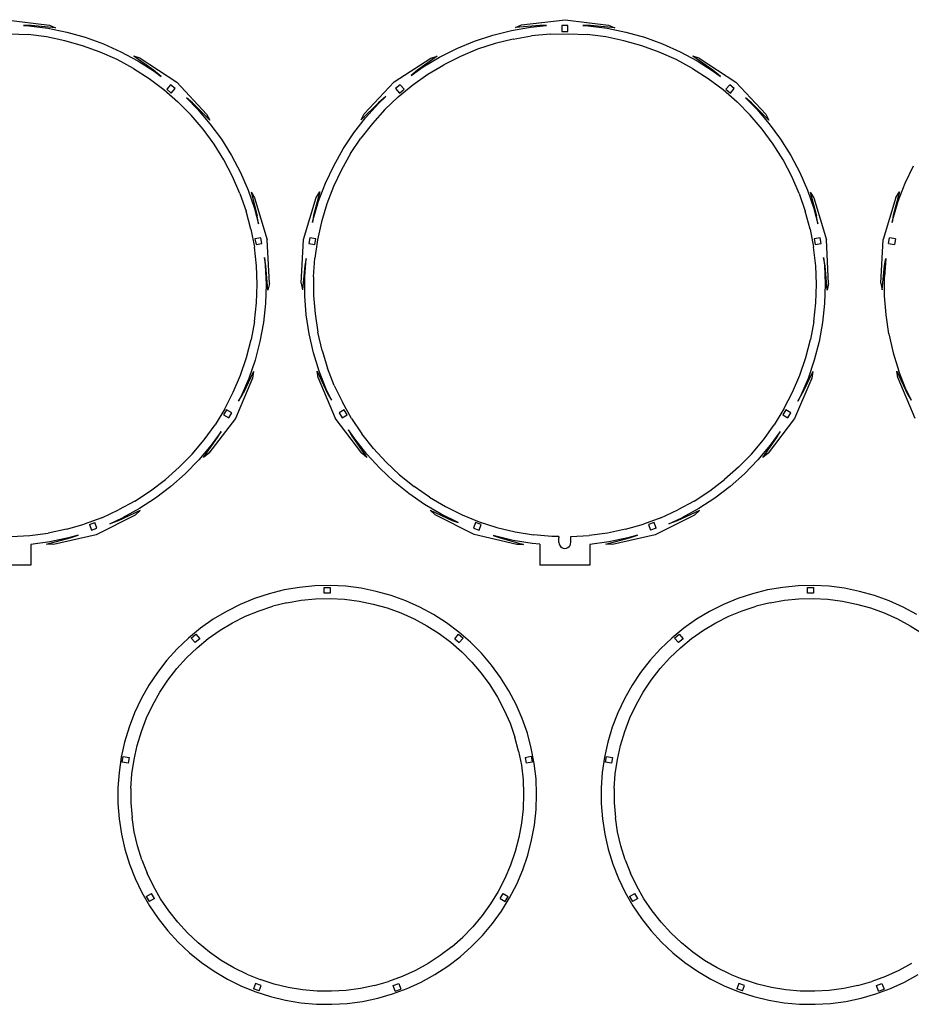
# Model space of a CAD drawing. Extents: x -761 to 761, y -265 to 265.
# Tile 16 of 19: x -81 to 218, y -65 to 265. Entities that reach past the tile are written whole.
import ezdxf

# ---------------------------------------------------------------- set-up
doc = ezdxf.new("R2010")
doc.units = 0
doc.header["$MEASUREMENT"] = 0
doc.layers.get('0').update_dxf_attribs({"linetype": 'CONTINUOUS'})

msp = doc.modelspace()

# ---------------------------------------------------------------- linework, layer by layer
for p, q in [((-85.34, 264.85), (-70.76, 263.04)), ((87.51, 263.09), (102.1, 264.85)), ((102.1, 264.85), (116.68, 263.04)), ((-79.42, 262.9), (-77.65, 262.78)), ((-76.83, 262.9), (-79.42, 262.9)), ((-77.65, 262.78), (-71.25, 261.97)), ((-68.68, 262.18), (-76.83, 262.9)), ((-71.25, 261.97), (-64.93, 260.69)), ((-70.76, 263.04), (-68.68, 262.18)), ((-64.93, 260.69), (-58.72, 258.95)), ((77.87, 259.71), (84.13, 261.27)), ((84.13, 261.27), (90.49, 262.36)), ((85.43, 262.25), (87.51, 263.09)), ((93.58, 262.93), (85.43, 262.25)), ((90.49, 262.36), (95.86, 262.92)), ((95.86, 262.92), (93.58, 262.93)), ((101.05, 262.86), (101.05, 260.86)), ((103.05, 262.86), (101.05, 262.86)), ((101.05, 260.86), (103.05, 260.86)), ((103.05, 260.86), (103.05, 262.86)), ((110.6, 262.9), (108.02, 262.9)), ((108.02, 262.9), (109.79, 262.78)), ((109.79, 262.78), (116.19, 261.97)), ((118.76, 262.18), (110.6, 262.9)), ((116.19, 261.97), (122.51, 260.69)), ((116.68, 263.04), (118.76, 262.18)), ((122.51, 260.69), (128.72, 258.95)), ((-84.13, 260.16), (-77.91, 259.84)), ((-71.73, 259.06), (-77.91, 259.84)), ((-65.62, 257.82), (-71.73, 259.06)), ((-59.62, 256.14), (-65.62, 257.82)), ((-58.72, 258.95), (-52.66, 256.75)), ((65.79, 255.23), (71.75, 257.7)), ((71.75, 257.7), (77.87, 259.71)), ((84.74, 258.37), (78.69, 256.87)), ((84.74, 258.37), (90.88, 259.43)), ((97.08, 260.02), (90.88, 259.43)), ((97.08, 260.02), (103.31, 260.16)), ((103.31, 260.16), (109.53, 259.84)), ((115.71, 259.06), (109.53, 259.84)), ((121.82, 257.82), (115.71, 259.06)), ((127.81, 256.14), (121.82, 257.82)), ((128.72, 258.95), (134.78, 256.75)), ((-53.77, 254.02), (-59.62, 256.14)), ((-52.66, 256.75), (-46.77, 254.12)), ((-46.77, 254.12), (-41.1, 251.05)), ((60.02, 252.34), (65.79, 255.23)), ((72.77, 254.93), (67.01, 252.55)), ((78.69, 256.87), (72.77, 254.93)), ((133.67, 254.02), (127.81, 256.14)), ((134.78, 256.75), (140.66, 254.12)), ((140.66, 254.12), (146.34, 251.05)), ((-48.08, 251.47), (-53.77, 254.02)), ((-42.6, 248.51), (-48.08, 251.47)), ((-40.36, 251.97), (-42.5, 252.67)), ((-35.82, 247.94), (-42.5, 252.67)), ((-41.1, 251.05), (-35.67, 247.58)), ((-40.36, 251.97), (-28.07, 243.93)), ((44.8, 243.98), (57.12, 251.98)), ((59.27, 252.67), (52.57, 247.97)), ((54.49, 249.03), (60.02, 252.34)), ((57.12, 251.98), (59.27, 252.67)), ((67.01, 252.55), (61.45, 249.75)), ((139.36, 251.47), (133.67, 254.02)), ((144.84, 248.51), (139.36, 251.47)), ((151.62, 247.94), (144.94, 252.67)), ((147.08, 251.97), (144.94, 252.67)), ((146.34, 251.05), (151.77, 247.58)), ((147.08, 251.97), (159.37, 243.93)), ((-42.6, 248.51), (-37.35, 245.15)), ((-33.3, 245.8), (-35.82, 247.94)), ((-35.67, 247.58), (-33.3, 245.8)), ((50.48, 246.2), (54.49, 249.03)), ((52.57, 247.97), (50.48, 246.2)), ((56.1, 246.55), (61.45, 249.75)), ((144.84, 248.51), (150.09, 245.15)), ((154.14, 245.8), (151.62, 247.94)), ((151.77, 247.58), (154.14, 245.8)), ((-37.35, 245.15), (-32.37, 241.41)), ((51.01, 242.97), (56.1, 246.55)), ((150.09, 245.15), (155.07, 241.41)), ((-32.37, 241.41), (-27.67, 237.32)), ((-30.15, 243.07), (-31.44, 241.54)), ((-31.44, 241.54), (-29.91, 240.25)), ((-28.62, 241.78), (-30.15, 243.07)), ((-29.91, 240.25), (-28.62, 241.78)), ((-18.08, 233.15), (-28.07, 243.93)), ((34.77, 233.25), (44.8, 243.98)), ((46.82, 243.07), (45.29, 241.78)), ((45.29, 241.78), (46.58, 240.25)), ((46.19, 239.01), (51.01, 242.97)), ((46.58, 240.25), (48.11, 241.54)), ((48.11, 241.54), (46.82, 243.07)), ((155.07, 241.41), (159.77, 237.32)), ((157.29, 243.07), (156, 241.54)), ((156, 241.54), (157.53, 240.25)), ((158.82, 241.78), (157.29, 243.07)), ((157.53, 240.25), (158.82, 241.78)), ((169.36, 233.15), (159.37, 243.93)), ((-24.85, 238.67), (-21.11, 234.89)), ((-22.81, 236.95), (-24.85, 238.67)), ((41.97, 239.07), (39.52, 237.03)), ((39.56, 236.78), (41.97, 239.07)), ((46.19, 239.01), (41.68, 234.72)), ((162.59, 238.67), (166.32, 234.89)), ((164.62, 236.95), (162.59, 238.67)), ((-27.67, 237.32), (-23.29, 232.89)), ((-17.04, 231.16), (-22.81, 236.95)), ((-21.11, 234.89), (-16.93, 229.98)), ((39.52, 237.03), (33.72, 231.26)), ((35.24, 232), (39.56, 236.78)), ((41.68, 234.72), (37.5, 230.1)), ((159.77, 237.32), (164.15, 232.89)), ((170.4, 231.16), (164.62, 236.95)), ((166.32, 234.89), (170.51, 229.98)), ((-19.25, 228.15), (-23.29, 232.89)), ((-18.08, 233.15), (-17.04, 231.16)), ((31.27, 226.91), (35.24, 232)), ((33.72, 231.26), (34.77, 233.25)), ((168.19, 228.15), (164.15, 232.89)), ((169.36, 233.15), (170.4, 231.16)), ((-15.57, 223.12), (-19.25, 228.15)), ((-16.93, 229.98), (-13.12, 224.78)), ((37.5, 230.1), (33.67, 225.18)), ((171.87, 223.12), (168.19, 228.15)), ((170.51, 229.98), (174.31, 224.78)), ((-13.12, 224.78), (-9.71, 219.31)), ((27.7, 221.55), (31.27, 226.91)), ((30.21, 220), (33.67, 225.18)), ((174.31, 224.78), (177.73, 219.31)), ((-12.27, 217.84), (-15.57, 223.12)), ((24.53, 215.93), (27.7, 221.55)), ((175.17, 217.84), (171.87, 223.12)), ((-9.37, 212.32), (-12.27, 217.84)), ((-9.71, 219.31), (-6.71, 213.6)), ((30.21, 220), (27.15, 214.57)), ((178.07, 212.32), (175.17, 217.84)), ((177.73, 219.31), (180.73, 213.6)), ((21.78, 210.1), (24.53, 215.93)), ((27.15, 214.57), (24.5, 208.94)), ((216.09, 210.1), (218.84, 215.93)), ((-6.89, 206.61), (-9.37, 212.32)), ((-6.71, 213.6), (-4.14, 207.68)), ((180.55, 206.61), (178.07, 212.32)), ((180.73, 213.6), (183.3, 207.68)), ((19.47, 204.08), (21.78, 210.1)), ((24.5, 208.94), (22.27, 203.12)), ((213.78, 204.08), (216.09, 210.1)), ((-6.89, 206.61), (-4.83, 200.73)), ((-4.14, 207.68), (-2.01, 201.6)), ((-3.16, 207.09), (-1.97, 205.18)), ((-3.16, 207.09), (-1.08, 199.17)), ((-1.97, 205.18), (2.27, 191.11)), ((14.41, 191.18), (18.7, 205.23)), ((19.9, 207.14), (17.79, 199.23)), ((18.7, 205.23), (19.9, 207.14)), ((180.55, 206.61), (182.61, 200.73)), ((183.3, 207.68), (185.43, 201.6)), ((184.28, 207.09), (186.35, 199.17)), ((184.28, 207.09), (185.47, 205.18)), ((185.47, 205.18), (189.71, 191.11)), ((213.01, 205.23), (208.72, 191.18)), ((214.21, 207.14), (212.11, 199.23)), ((213.01, 205.23), (214.21, 207.14)), ((-2.01, 201.6), (-0.62, 196.43)), ((17.61, 197.9), (19.47, 204.08)), ((22.27, 203.12), (20.47, 197.16)), ((185.43, 201.6), (186.82, 196.43)), ((211.93, 197.9), (213.78, 204.08)), ((-3.22, 194.71), (-4.83, 200.73)), ((-0.62, 196.43), (-1.08, 199.17)), ((17.79, 199.23), (17.39, 196.9)), ((184.22, 194.71), (182.61, 200.73)), ((186.82, 196.43), (186.35, 199.17)), ((212.11, 199.23), (211.7, 196.9)), ((-3.22, 194.71), (-2.05, 188.59)), ((17.39, 196.9), (17.61, 197.9)), ((20.47, 197.16), (19.12, 191.07)), ((184.22, 194.71), (185.39, 188.59)), ((211.7, 196.9), (211.93, 197.9)), ((0.12, 191.8), (-1.85, 191.46)), ((-1.85, 191.46), (-1.5, 189.49)), ((0.47, 189.83), (0.12, 191.8)), ((16.54, 191.78), (16.2, 189.81)), ((18.51, 191.44), (16.54, 191.78)), ((18.17, 189.47), (18.51, 191.44)), ((187.56, 191.8), (185.59, 191.46)), ((185.59, 191.46), (185.93, 189.49)), ((187.9, 189.83), (187.56, 191.8)), ((210.51, 189.81), (210.85, 191.78)), ((212.82, 191.44), (210.85, 191.78)), ((212.82, 191.44), (212.48, 189.47)), ((-1.34, 182.4), (-2.05, 188.59)), ((-1.5, 189.49), (0.47, 189.83)), ((2.98, 176.44), (2.27, 191.11)), ((13.64, 176.51), (14.41, 191.18)), ((16.2, 189.81), (18.17, 189.47)), ((19.12, 191.07), (18.23, 184.91)), ((186.1, 182.4), (185.39, 188.59)), ((185.93, 189.49), (187.9, 189.83)), ((190.42, 176.44), (189.71, 191.11)), ((207.95, 176.51), (208.72, 191.18)), ((210.51, 189.81), (212.48, 189.47)), ((1.31, 185.21), (1.61, 182.63)), ((1.8, 182.4), (1.31, 185.21)), ((15.26, 184.78), (14.84, 182.46)), ((14.84, 178.79), (15.26, 184.78)), ((17.79, 178.69), (18.23, 184.91)), ((189.24, 182.4), (188.75, 185.21)), ((188.75, 185.21), (189.04, 182.63)), ((209.57, 184.78), (209.15, 178.79)), ((209.16, 182.46), (209.57, 184.78)), ((-1.09, 176.18), (-1.34, 182.4)), ((1.61, 182.63), (1.87, 176.19)), ((2.5, 174.24), (1.8, 182.4)), ((14.84, 182.46), (14.12, 174.31)), ((186.35, 176.18), (186.1, 182.4)), ((189.04, 182.63), (189.31, 176.19)), ((189.94, 174.24), (189.24, 182.4)), ((208.43, 174.31), (209.16, 182.46)), ((14.86, 172.35), (14.84, 178.79)), ((17.79, 178.69), (17.81, 172.46)), ((209.17, 172.35), (209.15, 178.79)), ((-1.29, 169.95), (-1.09, 176.18)), ((1.87, 176.19), (1.65, 169.74)), ((2.98, 176.44), (2.5, 174.24)), ((13.64, 176.51), (14.12, 174.31)), ((186.14, 169.95), (186.35, 176.18)), ((189.31, 176.19), (189.09, 169.74)), ((190.42, 176.44), (189.94, 174.24)), ((207.95, 176.51), (208.43, 174.31)), ((15.36, 165.92), (14.86, 172.35)), ((17.81, 172.46), (18.29, 166.25)), ((209.67, 165.92), (209.17, 172.35)), ((-1.96, 163.76), (-1.29, 169.95)), ((1.65, 169.74), (0.96, 163.33)), ((185.48, 163.76), (186.14, 169.95)), ((189.09, 169.74), (188.4, 163.33)), ((16.33, 159.54), (15.36, 165.92)), ((18.29, 166.25), (19.23, 160.1)), ((210.64, 159.54), (209.67, 165.92)), ((-1.96, 163.76), (-3.08, 157.63)), ((0.96, 163.33), (-0.2, 156.99)), ((185.48, 163.76), (184.35, 157.63)), ((188.4, 163.33), (187.24, 156.99)), ((17.77, 153.26), (16.33, 159.54)), ((20.62, 154.02), (19.23, 160.1)), ((210.64, 159.54), (212.08, 153.26)), ((-4.66, 151.6), (-3.08, 157.63)), ((-0.2, 156.99), (-1.83, 150.75)), ((182.78, 151.6), (184.35, 157.63)), ((187.24, 156.99), (185.61, 150.75)), ((19.67, 147.1), (17.77, 153.26)), ((20.62, 154.02), (22.46, 148.07)), ((212.08, 153.26), (213.98, 147.1)), ((-6.67, 145.71), (-4.66, 151.6)), ((-1.83, 150.75), (-3.91, 144.65)), ((180.77, 145.71), (182.78, 151.6)), ((185.61, 150.75), (183.52, 144.65)), ((-9.12, 139.98), (-6.67, 145.71)), ((-2.32, 146.97), (-5.82, 139.57)), ((-2.32, 146.97), (-2.64, 144.75)), ((19.02, 147.04), (22.49, 139.63)), ((19.33, 144.82), (19.02, 147.04)), ((22.02, 141.09), (19.67, 147.1)), ((24.73, 142.27), (22.46, 148.07)), ((178.32, 139.98), (180.77, 145.71)), ((185.11, 146.97), (181.61, 139.57)), ((185.11, 146.97), (184.8, 144.75)), ((213.33, 147.04), (216.8, 139.63)), ((213.64, 144.82), (213.33, 147.04)), ((216.34, 141.09), (213.98, 147.1)), ((-2.64, 144.75), (-8.43, 131.24)), ((-3.91, 144.65), (-6.44, 138.72)), ((19.33, 144.82), (25.07, 131.29)), ((24.73, 142.27), (27.43, 136.65)), ((184.8, 144.75), (179.01, 131.24)), ((183.52, 144.65), (180.99, 138.72)), ((213.64, 144.82), (219.38, 131.29)), ((-11.98, 134.44), (-9.12, 139.98)), ((-7.32, 137.02), (-5.82, 139.57)), ((-6.44, 138.72), (-7.32, 137.02)), ((23.81, 137.36), (22.02, 141.09)), ((22.49, 139.63), (23.81, 137.36)), ((175.46, 134.44), (178.32, 139.98)), ((180.12, 137.02), (181.61, 139.57)), ((180.99, 138.72), (180.12, 137.02)), ((216.34, 141.09), (218.12, 137.36)), ((216.8, 139.63), (218.12, 137.36)), ((30.53, 131.25), (27.43, 136.65)), ((-11.98, 134.44), (-15.24, 129.13)), ((-11.37, 134.15), (-12.37, 132.42)), ((-12.37, 132.42), (-10.64, 131.42)), ((-9.63, 133.15), (-11.37, 134.15)), ((-10.64, 131.42), (-9.63, 133.15)), ((28.05, 134.13), (26.32, 133.12)), ((26.32, 133.12), (27.32, 131.39)), ((27.32, 131.39), (29.05, 132.39)), ((29.05, 132.39), (28.05, 134.13)), ((175.46, 134.44), (172.2, 129.13)), ((176.07, 134.15), (175.07, 132.42)), ((175.07, 132.42), (176.8, 131.42)), ((177.8, 133.15), (176.07, 134.15)), ((176.8, 131.42), (177.8, 133.15)), ((-18.88, 124.08), (-15.24, 129.13)), ((-8.43, 131.24), (-17.31, 119.54)), ((33.91, 119.56), (25.07, 131.29)), ((30.53, 131.25), (34.02, 126.09)), ((168.56, 124.08), (172.2, 129.13)), ((179.01, 131.24), (170.13, 119.54)), ((-13.21, 126.9), (-16.55, 122.27)), ((-14.39, 124.86), (-13.21, 126.9)), ((31, 124.89), (29.54, 127.44)), ((31.64, 124.34), (29.54, 127.44)), ((37.88, 121.2), (34.02, 126.09)), ((174.23, 126.9), (170.89, 122.27)), ((173.05, 124.86), (174.23, 126.9)), ((-22.89, 119.31), (-18.88, 124.08)), ((-16.55, 122.27), (-20.7, 117.33)), ((-19.09, 118.17), (-14.39, 124.86)), ((31, 124.89), (35.68, 118.18)), ((35.63, 119.29), (31.64, 124.34)), ((164.55, 119.31), (168.56, 124.08)), ((170.89, 122.27), (166.74, 117.33)), ((168.34, 118.17), (173.05, 124.86)), ((-27.24, 114.85), (-22.89, 119.31)), ((-17.31, 119.54), (-19.09, 118.17)), ((35.68, 118.18), (33.91, 119.56)), ((40, 114.54), (35.63, 119.29)), ((37.88, 121.2), (42.1, 116.61)), ((160.2, 114.85), (164.55, 119.31)), ((170.13, 119.54), (168.34, 118.17)), ((-20.7, 117.33), (-25.2, 112.71)), ((46.64, 112.35), (42.1, 116.61)), ((166.74, 117.33), (162.24, 112.71)), ((-27.24, 114.85), (-31.9, 110.72)), ((-25.2, 112.71), (-30.03, 108.44)), ((44.7, 110.12), (40, 114.54)), ((46.64, 112.35), (51.48, 108.43)), ((160.2, 114.85), (155.53, 110.72)), ((162.24, 112.71), (157.41, 108.44)), ((-36.86, 106.95), (-31.9, 110.72)), ((49.71, 106.07), (44.7, 110.12)), ((150.57, 106.95), (155.53, 110.72)), ((-42.09, 103.56), (-36.86, 106.95)), ((-30.03, 108.44), (-35.16, 104.54)), ((55.01, 102.39), (49.71, 106.07)), ((56.6, 104.88), (51.48, 108.43)), ((145.35, 103.56), (150.57, 106.95)), ((157.41, 108.44), (152.27, 104.54)), ((-42.09, 103.56), (-47.55, 100.56)), ((-35.16, 104.54), (-40.57, 101.02)), ((60.56, 99.12), (55.01, 102.39)), ((56.6, 104.88), (61.97, 101.72)), ((145.35, 103.56), (139.89, 100.56)), ((152.27, 104.54), (146.87, 101.02)), ((-53.21, 97.97), (-47.55, 100.56)), ((-40.33, 100.36), (-47.76, 96.94)), ((-40.57, 101.02), (-46.22, 97.92)), ((-42, 98.85), (-40.33, 100.36)), ((58.54, 98.97), (56.88, 100.48)), ((56.88, 100.48), (64.3, 97.03)), ((66.21, 96.33), (60.56, 99.12)), ((61.97, 101.72), (67.56, 98.96)), ((134.22, 97.97), (139.89, 100.56)), ((147.11, 100.36), (139.68, 96.94)), ((146.87, 101.02), (141.22, 97.92)), ((145.44, 98.85), (147.11, 100.36)), ((-65.04, 94.08), (-59.06, 95.8)), ((-53.21, 97.97), (-59.06, 95.8)), ((-57.37, 95.66), (-55.49, 96.34)), ((-54.81, 94.46), (-55.49, 96.34)), ((-42, 98.85), (-55.11, 92.23)), ((-50.52, 95.95), (-46.22, 97.92)), ((-47.76, 96.94), (-50.52, 95.95)), ((71.63, 92.28), (58.54, 98.97)), ((64.3, 97.03), (66.21, 96.33)), ((67.56, 98.96), (73.33, 96.63)), ((72.09, 96.37), (71.41, 94.49)), ((73.97, 95.68), (72.09, 96.37)), ((73.33, 96.63), (79.26, 94.72)), ((122.39, 94.08), (128.38, 95.8)), ((134.22, 97.97), (128.38, 95.8)), ((131.94, 96.34), (130.06, 95.66)), ((132.63, 94.46), (131.94, 96.34)), ((145.44, 98.85), (132.33, 92.23)), ((136.91, 95.95), (141.22, 97.92)), ((139.68, 96.94), (136.91, 95.95)), ((-77.32, 91.97), (-71.14, 92.8)), ((-65.04, 94.08), (-71.14, 92.8)), ((-57.37, 95.66), (-56.69, 93.78)), ((-56.69, 93.78), (-54.81, 94.46)), ((71.41, 94.49), (73.29, 93.8)), ((73.29, 93.8), (73.97, 95.68)), ((79.26, 94.72), (85.32, 93.26)), ((85.32, 93.26), (91.47, 92.25)), ((116.3, 92.8), (110.12, 91.97)), ((122.39, 94.08), (116.3, 92.8)), ((130.06, 95.66), (130.75, 93.78)), ((132.63, 94.46), (130.75, 93.78)), ((-83.53, 91.61), (-77.32, 91.97)), ((-70.64, 89.89), (-77.03, 89.03)), ((-71.68, 89.06), (-63.78, 91.17)), ((-64.33, 91.21), (-70.64, 89.89)), ((-55.11, 92.23), (-69.44, 88.97)), ((-61.07, 92.15), (-64.33, 91.21)), ((-63.78, 91.17), (-61.07, 92.15)), ((85.94, 88.96), (71.63, 92.28)), ((78.47, 91.88), (77.96, 92.04)), ((77.96, 92.04), (80.29, 91.18)), ((84.73, 90.37), (78.47, 91.88)), ((80.29, 91.18), (88.18, 89.04)), ((91.1, 89.32), (84.73, 90.37)), ((93.62, 89.1), (91.1, 89.32)), ((97.67, 91.7), (91.47, 92.25)), ((93.62, 89.1), (93.62, 89.09)), ((93.62, 89.09), (93.62, 82.08)), ((99.98, 91.66), (97.67, 91.7)), ((99.98, 91.66), (100.02, 91.26)), ((100.02, 89.68), (100.02, 91.26)), ((100.02, 89.68), (100.09, 89.16)), ((100.09, 89.16), (100.29, 88.68)), ((103.75, 88.68), (103.95, 89.16)), ((103.95, 89.16), (104.02, 89.68)), ((104.02, 91.61), (110.12, 91.97)), ((104.02, 89.68), (104.02, 91.61)), ((116.8, 89.89), (110.4, 89.03)), ((115.75, 89.06), (123.66, 91.17)), ((123.11, 91.21), (116.8, 89.89)), ((132.33, 92.23), (118, 88.97)), ((126.36, 92.15), (123.11, 91.21)), ((123.66, 91.17), (126.36, 92.15)), ((-77.03, 89.03), (-77.03, 82.08)), ((-69.44, 88.97), (-71.68, 89.06)), ((88.18, 89.04), (85.94, 88.96)), ((100.29, 88.68), (100.6, 88.27)), ((100.6, 88.27), (101.02, 87.95)), ((101.02, 87.95), (101.5, 87.75)), ((101.5, 87.75), (102.02, 87.68)), ((102.02, 87.68), (102.54, 87.75)), ((102.54, 87.75), (103.02, 87.95)), ((103.02, 87.95), (103.43, 88.27)), ((103.75, 88.68), (103.43, 88.27)), ((110.4, 89.03), (110.4, 82.08)), ((118, 88.97), (115.75, 89.06)), ((-77.03, 82.08), (-93.82, 82.08)), ((110.4, 82.08), (93.62, 82.08)), ((7.95, 73.75), (2.91, 72.5)), ((13.06, 74.63), (7.95, 73.75)), ((18.22, 75.13), (13.06, 74.63)), ((23.41, 75.24), (18.22, 75.13)), ((21.37, 72.63), (21.37, 74.63)), ((21.37, 74.63), (23.37, 74.63)), ((23.37, 72.63), (21.37, 72.63)), ((23.37, 74.63), (23.37, 72.63)), ((28.59, 74.97), (23.41, 75.24)), ((33.74, 74.32), (28.59, 74.97)), ((38.82, 73.29), (33.74, 74.32)), ((43.82, 71.89), (38.82, 73.29)), ((169.95, 73.75), (164.91, 72.5)), ((175.06, 74.63), (169.95, 73.75)), ((180.22, 75.13), (175.06, 74.63)), ((185.41, 75.24), (180.22, 75.13)), ((183.37, 74.63), (185.37, 74.63)), ((183.37, 72.63), (183.37, 74.63)), ((185.37, 72.63), (183.37, 72.63)), ((185.37, 74.63), (185.37, 72.63)), ((190.59, 74.97), (185.41, 75.24)), ((195.74, 74.32), (190.59, 74.97)), ((200.82, 73.29), (195.74, 74.32)), ((205.82, 71.89), (200.82, 73.29)), ((-2.02, 70.88), (-6.81, 68.9)), ((2.91, 72.5), (-2.02, 70.88)), ((8.84, 69.48), (4.12, 68.3)), ((8.84, 69.48), (13.64, 70.3)), ((13.64, 70.3), (18.48, 70.76)), ((18.48, 70.76), (23.34, 70.87)), ((23.34, 70.87), (28.2, 70.62)), ((28.2, 70.62), (33.03, 70.01)), ((33.03, 70.01), (37.8, 69.04)), ((48.69, 70.13), (43.82, 71.89)), ((53.43, 68), (48.69, 70.13)), ((159.98, 70.88), (155.19, 68.9)), ((164.91, 72.5), (159.98, 70.88)), ((170.84, 69.48), (166.12, 68.3)), ((170.84, 69.48), (175.64, 70.3)), ((175.64, 70.3), (180.48, 70.76)), ((180.48, 70.76), (185.34, 70.87)), ((185.34, 70.87), (190.2, 70.62)), ((190.2, 70.62), (195.03, 70.01)), ((195.03, 70.01), (199.8, 69.04)), ((210.69, 70.13), (205.82, 71.89)), ((215.43, 68), (210.69, 70.13)), ((-11.45, 66.57), (-15.9, 63.91)), ((-6.81, 68.9), (-11.45, 66.57)), ((-5, 64.93), (-0.5, 66.78)), ((-0.5, 66.78), (4.12, 68.3)), ((37.8, 69.04), (42.48, 67.73)), ((42.48, 67.73), (47.05, 66.07)), ((47.05, 66.07), (51.49, 64.08)), ((57.99, 65.54), (53.43, 68)), ((150.55, 66.57), (146.1, 63.91)), ((155.19, 68.9), (150.55, 66.57)), ((157, 64.93), (161.5, 66.78)), ((161.5, 66.78), (166.12, 68.3)), ((199.8, 69.04), (204.48, 67.73)), ((204.48, 67.73), (209.05, 66.07)), ((209.05, 66.07), (213.49, 64.08)), ((219.99, 65.54), (215.43, 68)), ((-15.9, 63.91), (-20.14, 60.92)), ((-13.52, 60.24), (-9.34, 62.74)), ((-9.34, 62.74), (-5, 64.93)), ((51.49, 64.08), (55.77, 61.77)), ((62.36, 62.74), (57.99, 65.54)), ((66.51, 59.63), (62.36, 62.74)), ((146.1, 63.91), (141.86, 60.92)), ((148.48, 60.24), (152.66, 62.74)), ((152.66, 62.74), (157, 64.93)), ((213.49, 64.08), (217.77, 61.77)), ((-20.14, 60.92), (-24.15, 57.63)), ((-17.49, 57.44), (-13.52, 60.24)), ((55.77, 61.77), (59.87, 59.15)), ((70.42, 56.22), (66.51, 59.63)), ((141.86, 60.92), (137.85, 57.63)), ((144.51, 57.44), (148.48, 60.24)), ((217.77, 61.77), (221.87, 59.15)), ((-24.15, 57.63), (-27.91, 54.06)), ((-23.19, 57.65), (-21.66, 58.94)), ((-21.9, 56.12), (-23.19, 57.65)), ((-20.37, 57.41), (-21.9, 56.12)), ((-21.66, 58.94), (-20.37, 57.41)), ((-21.25, 54.36), (-17.49, 57.44)), ((59.87, 59.15), (63.76, 56.23)), ((63.76, 56.23), (67.43, 53.03)), ((65.1, 57.41), (66.39, 58.94)), ((65.1, 57.41), (66.63, 56.12)), ((66.39, 58.94), (67.92, 57.65)), ((66.63, 56.12), (67.92, 57.65)), ((74.07, 52.53), (70.42, 56.22)), ((137.85, 57.63), (134.09, 54.06)), ((138.81, 57.65), (140.34, 58.94)), ((140.1, 56.12), (138.81, 57.65)), ((141.63, 57.41), (140.1, 56.12)), ((140.34, 58.94), (141.63, 57.41)), ((140.75, 54.36), (144.51, 57.44)), ((-27.91, 54.06), (-31.39, 50.21)), ((-24.78, 51), (-21.25, 54.36)), ((67.43, 53.03), (70.85, 49.58)), ((134.09, 54.06), (130.61, 50.21)), ((137.22, 51), (140.75, 54.36)), ((-31.39, 50.21), (-34.58, 46.12)), ((-28.04, 47.4), (-24.78, 51)), ((70.85, 49.58), (74, 45.87)), ((77.43, 48.59), (74.07, 52.53)), ((130.61, 50.21), (127.42, 46.12)), ((133.96, 47.4), (137.22, 51)), ((-31.03, 43.56), (-28.04, 47.4)), ((80.5, 44.4), (77.43, 48.59)), ((130.97, 43.56), (133.96, 47.4)), ((-34.58, 46.12), (-37.45, 41.8)), ((-33.73, 39.51), (-31.03, 43.56)), ((74, 45.87), (76.88, 41.95)), ((83.24, 40), (80.5, 44.4)), ((127.42, 46.12), (124.55, 41.8)), ((128.27, 39.51), (130.97, 43.56)), ((-37.45, 41.8), (-40, 37.28)), ((76.88, 41.95), (79.45, 37.82)), ((85.66, 35.41), (83.24, 40)), ((124.55, 41.8), (122, 37.28)), ((-40, 37.28), (-42.21, 32.59)), ((-36.12, 35.28), (-33.73, 39.51)), ((79.45, 37.82), (81.72, 33.52)), ((122, 37.28), (119.79, 32.59)), ((125.88, 35.28), (128.27, 39.51)), ((-38.19, 30.88), (-36.12, 35.28)), ((81.72, 33.52), (83.65, 29.06)), ((87.73, 30.65), (85.66, 35.41)), ((123.81, 30.88), (125.88, 35.28)), ((-42.21, 32.59), (-44.07, 27.75)), ((-39.93, 26.34), (-38.19, 30.88)), ((89.44, 25.76), (87.73, 30.65)), ((119.79, 32.59), (117.93, 27.75)), ((122.07, 26.34), (123.81, 30.88)), ((-44.07, 27.75), (-45.56, 22.78)), ((83.65, 29.06), (85.26, 24.47)), ((117.93, 27.75), (116.44, 22.78)), ((-41.33, 21.68), (-39.93, 26.34)), ((86.52, 19.77), (85.26, 24.47)), ((90.78, 20.75), (89.44, 25.76)), ((120.67, 21.68), (122.07, 26.34)), ((-45.56, 22.78), (-46.69, 17.72)), ((-42.39, 16.93), (-41.33, 21.68)), ((91.75, 15.65), (90.78, 20.75)), ((116.44, 22.78), (115.31, 17.72)), ((119.61, 16.93), (120.67, 21.68)), ((-46.69, 17.72), (-47.43, 12.58)), ((-46.33, 16.01), (-45.99, 17.98)), ((-45.99, 17.98), (-44.02, 17.64)), ((-44.02, 17.64), (-44.36, 15.67)), ((-43.09, 12.12), (-42.39, 16.93)), ((86.52, 19.77), (87.43, 14.99)), ((88.75, 17.65), (90.72, 18)), ((88.75, 17.65), (89.09, 15.68)), ((90.72, 18), (91.06, 16.03)), ((115.31, 17.72), (114.57, 12.58)), ((115.67, 16.01), (116.01, 17.98)), ((116.01, 17.98), (117.98, 17.64)), ((117.98, 17.64), (117.64, 15.67)), ((118.91, 12.12), (119.61, 16.93)), ((-44.36, 15.67), (-46.33, 16.01)), ((87.43, 14.99), (87.99, 10.16)), ((91.06, 16.03), (89.09, 15.68)), ((92.35, 10.5), (91.75, 15.65)), ((117.64, 15.67), (115.67, 16.01)), ((-47.43, 12.58), (-47.8, 7.41)), ((-43.43, 7.26), (-43.09, 12.12)), ((87.99, 10.16), (88.18, 5.3)), ((92.56, 5.31), (92.35, 10.5)), ((114.57, 12.58), (114.2, 7.41)), ((118.57, 7.26), (118.91, 12.12)), ((-47.8, 7.41), (-47.78, 2.22)), ((-43.43, 7.26), (-43.41, 2.4)), ((114.2, 7.41), (114.22, 2.22)), ((118.57, 7.26), (118.59, 2.4)), ((88.18, 5.3), (88.02, 0.44)), ((92.38, 0.13), (92.56, 5.31)), ((-47.78, 2.22), (-47.38, -2.95)), ((-43.41, 2.4), (-43.03, -2.45)), ((88.02, 0.44), (87.5, -4.4)), ((91.83, -5.03), (92.38, 0.13)), ((114.22, 2.22), (114.62, -2.95)), ((118.59, 2.4), (118.97, -2.45)), ((-47.38, -2.95), (-46.6, -8.08)), ((-42.3, -7.26), (-43.03, -2.45)), ((114.62, -2.95), (115.4, -8.08)), ((119.7, -7.26), (118.97, -2.45)), ((87.5, -4.4), (86.62, -9.18)), ((90.89, -10.13), (91.83, -5.03)), ((-46.6, -8.08), (-45.44, -13.13)), ((-41.21, -12), (-42.3, -7.26)), ((86.62, -9.18), (85.39, -13.89)), ((115.4, -8.08), (116.56, -13.13)), ((120.79, -12), (119.7, -7.26)), ((-45.44, -13.13), (-43.91, -18.09)), ((-39.78, -16.64), (-41.21, -12)), ((89.58, -15.15), (90.89, -10.13)), ((116.56, -13.13), (118.09, -18.09)), ((122.22, -16.64), (120.79, -12)), ((85.39, -13.89), (83.82, -18.49)), ((87.91, -20.06), (89.58, -15.15)), ((-43.91, -18.09), (-42.02, -22.92)), ((-39.78, -16.64), (-38.01, -21.17)), ((83.82, -18.49), (81.91, -22.96)), ((118.09, -18.09), (119.98, -22.92)), ((122.22, -16.64), (123.99, -21.17)), ((-42.02, -22.92), (-39.77, -27.59)), ((-35.9, -25.56), (-38.01, -21.17)), ((81.91, -22.96), (79.68, -27.29)), ((85.87, -24.83), (87.91, -20.06)), ((119.98, -22.92), (122.23, -27.59)), ((126.1, -25.56), (123.99, -21.17)), ((-33.48, -29.78), (-35.9, -25.56)), ((83.49, -29.44), (85.87, -24.83)), ((128.52, -29.78), (126.1, -25.56)), ((-39.77, -27.59), (-37.19, -32.09)), ((-38.31, -28.96), (-36.58, -27.95)), ((-38.31, -28.96), (-37.3, -30.69)), ((-35.57, -29.68), (-37.3, -30.69)), ((-35.57, -29.68), (-36.58, -27.95)), ((79.68, -27.29), (77.14, -31.43)), ((80.32, -29.66), (81.32, -27.93)), ((80.32, -29.66), (82.05, -30.67)), ((80.77, -33.85), (83.49, -29.44)), ((81.32, -27.93), (83.05, -28.94)), ((82.05, -30.67), (83.05, -28.94)), ((122.23, -27.59), (124.81, -32.09)), ((123.69, -28.96), (125.42, -27.95)), ((123.69, -28.96), (124.7, -30.69)), ((126.43, -29.68), (124.7, -30.69)), ((126.43, -29.68), (125.42, -27.95)), ((-37.19, -32.09), (-34.29, -36.39)), ((-30.76, -33.81), (-33.48, -29.78)), ((77.14, -31.43), (74.29, -35.37)), ((124.81, -32.09), (127.71, -36.39)), ((131.24, -33.81), (128.52, -29.78)), ((-27.74, -37.62), (-30.76, -33.81)), ((74.29, -35.37), (71.16, -39.1)), ((77.74, -38.06), (80.77, -33.85)), ((134.26, -37.62), (131.24, -33.81)), ((-34.29, -36.39), (-31.07, -40.46)), ((-24.45, -41.2), (-27.74, -37.62)), ((71.16, -39.1), (67.77, -42.58)), ((74.4, -42.03), (77.74, -38.06)), ((127.71, -36.39), (130.93, -40.46)), ((137.55, -41.2), (134.26, -37.62)), ((-31.07, -40.46), (-27.56, -44.28)), ((-20.9, -44.53), (-24.45, -41.2)), ((64.12, -45.8), (67.77, -42.58)), ((70.78, -45.75), (74.4, -42.03)), ((130.93, -40.46), (134.44, -44.28)), ((141.1, -44.53), (137.55, -41.2)), ((-27.56, -44.28), (-23.78, -47.83)), ((-17.12, -47.59), (-20.9, -44.53)), ((64.12, -45.8), (60.25, -48.75)), ((66.9, -49.18), (70.78, -45.75)), ((134.44, -44.28), (138.22, -47.83)), ((144.88, -47.59), (141.1, -44.53)), ((-23.78, -47.83), (-19.75, -51.09)), ((-13.13, -50.37), (-17.12, -47.59)), ((60.25, -48.75), (56.17, -51.4)), ((62.77, -52.32), (66.9, -49.18)), ((138.22, -47.83), (142.25, -51.09)), ((148.87, -50.37), (144.88, -47.59)), ((-19.75, -51.09), (-15.48, -54.05)), ((-8.93, -52.83), (-13.13, -50.37)), ((56.17, -51.4), (51.91, -53.74)), ((58.42, -55.15), (62.77, -52.32)), ((142.25, -51.09), (146.52, -54.05)), ((153.07, -52.83), (148.87, -50.37)), ((218.17, -51.4), (213.91, -53.74)), ((-15.48, -54.05), (-11.01, -56.68)), ((-4.57, -54.99), (-8.93, -52.83)), ((-4.57, -54.99), (-0.06, -56.81)), ((47.48, -55.76), (42.92, -57.45)), ((51.91, -53.74), (47.48, -55.76)), ((53.87, -57.65), (58.42, -55.15)), ((146.52, -54.05), (150.99, -56.68)), ((157.43, -54.99), (153.07, -52.83)), ((157.43, -54.99), (161.94, -56.81)), ((209.48, -55.76), (204.92, -57.45)), ((213.91, -53.74), (209.48, -55.76)), ((215.87, -57.65), (220.42, -55.15)), ((-11.01, -56.68), (-6.36, -58.98)), ((-6.36, -58.98), (-1.55, -60.92)), ((-1.65, -58.08), (-2.33, -59.96)), ((0.23, -58.76), (-1.65, -58.08)), ((-0.45, -60.64), (0.23, -58.76)), ((4.57, -58.3), (-0.06, -56.81)), ((9.3, -59.44), (4.57, -58.3)), ((38.25, -58.8), (33.49, -59.8)), ((38.25, -58.8), (42.92, -57.45)), ((44.44, -58.78), (46.32, -58.1)), ((45.13, -60.66), (44.44, -58.78)), ((46.32, -58.1), (47.01, -59.98)), ((49.15, -59.81), (53.87, -57.65)), ((150.99, -56.68), (155.64, -58.98)), ((155.64, -58.98), (160.45, -60.92)), ((160.35, -58.08), (159.67, -59.96)), ((162.23, -58.76), (160.35, -58.08)), ((161.55, -60.64), (162.23, -58.76)), ((166.57, -58.3), (161.94, -56.81)), ((171.3, -59.44), (166.57, -58.3)), ((200.25, -58.8), (195.49, -59.8)), ((200.25, -58.8), (204.92, -57.45)), ((206.44, -58.78), (208.32, -58.1)), ((207.13, -60.66), (206.44, -58.78)), ((208.32, -58.1), (209.01, -59.98)), ((211.15, -59.81), (215.87, -57.65)), ((-0.45, -60.64), (-2.33, -59.96)), ((-1.55, -60.92), (3.39, -62.51)), ((3.39, -62.51), (8.43, -63.72)), ((14.1, -60.23), (9.3, -59.44)), ((18.94, -60.66), (14.1, -60.23)), ((23.81, -60.73), (18.94, -60.66)), ((28.66, -60.44), (23.81, -60.73)), ((33.49, -59.8), (28.66, -60.44)), ((39.3, -63.04), (44.29, -61.61)), ((44.29, -61.61), (49.15, -59.81)), ((45.13, -60.66), (47.01, -59.98)), ((161.55, -60.64), (159.67, -59.96)), ((160.45, -60.92), (165.39, -62.51)), ((165.39, -62.51), (170.43, -63.72)), ((176.1, -60.23), (171.3, -59.44)), ((180.94, -60.66), (176.1, -60.23)), ((185.81, -60.73), (180.94, -60.66)), ((190.66, -60.44), (185.81, -60.73)), ((195.49, -59.8), (190.66, -60.44)), ((201.3, -63.04), (206.29, -61.61)), ((206.29, -61.61), (211.15, -59.81)), ((207.13, -60.66), (209.01, -59.98)), ((8.43, -63.72), (13.55, -64.56)), ((13.55, -64.56), (18.72, -65.02)), ((18.72, -65.02), (23.9, -65.1)), ((23.9, -65.1), (29.08, -64.8)), ((29.08, -64.8), (34.23, -64.11)), ((34.23, -64.11), (39.3, -63.04)), ((170.43, -63.72), (175.55, -64.56)), ((175.55, -64.56), (180.72, -65.02)), ((180.72, -65.02), (185.9, -65.1)), ((185.9, -65.1), (191.08, -64.8)), ((191.08, -64.8), (196.23, -64.11)), ((196.23, -64.11), (201.3, -63.04))]:
    msp.add_line(p, q)

doc.saveas('drawing.dxf')
